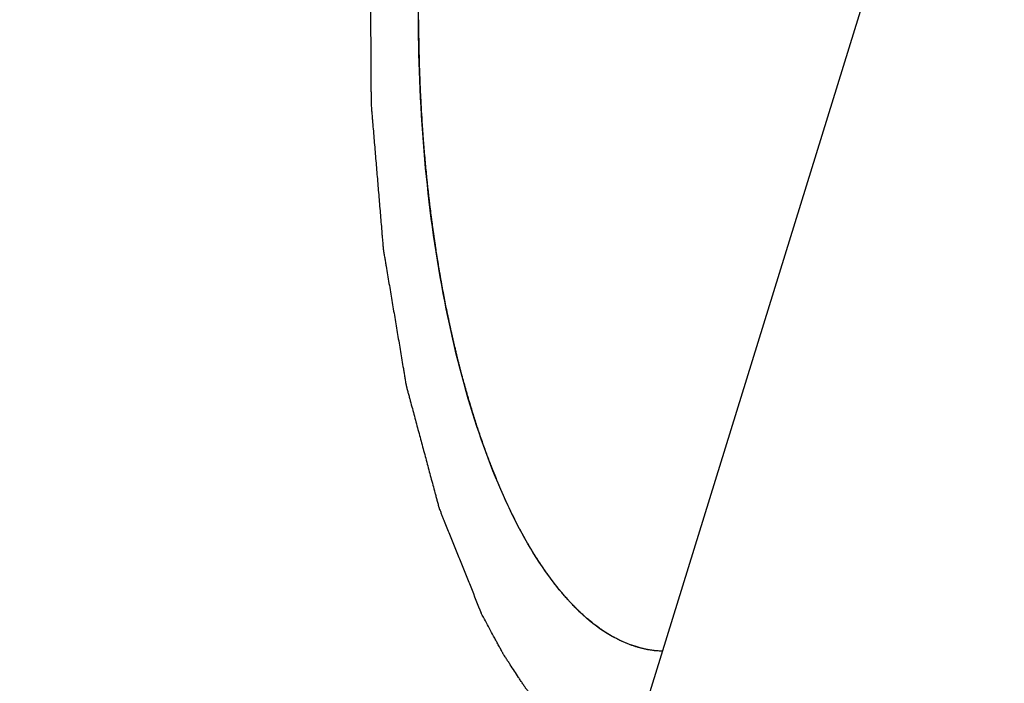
# Model space of a CAD drawing. Header units: millimetres. Extents: x 0 to 594, y 0 to 420.
# Tile 212 of 256: x 505.242 to 505.436, y 333.926 to 334.057. Entities that reach past the tile are written whole.
import ezdxf

# ---------------------------------------------------------------- set-up
doc = ezdxf.new("R2010")
doc.units = ezdxf.units.MM
doc.header["$LTSCALE"] = 32.67
doc.layers.get('0').update_dxf_attribs({"linetype": 'CONTINUOUS'})

msp = doc.modelspace()

# ---------------------------------------------------------------- linework, layer by layer
at = {"color": 7, "linetype": 'CONTINUOUS'}
msp.add_line((505.87979, 335.58791), (504.02799, 329.59546), dxfattribs=at)
for points, knots in [([(505.36716, 334.85023), (505.32881, 334.85022), (505.23691, 334.8421), (505.09311, 334.7986), (504.94007, 334.71443), (504.79176, 334.59495), (504.64901, 334.44148), (504.51268, 334.25536), (504.38373, 334.03808), (504.26314, 333.79139), (504.15188, 333.51732), (504.05089, 333.21813), (503.96101, 332.89632), (503.88301, 332.55461), (503.81756, 332.19588), (503.76521, 331.82316), (503.72643, 331.43963), (503.70154, 331.04853), (503.69075, 330.6532), (503.69416, 330.25699), (503.71175, 329.86328), (503.74335, 329.47541), (503.7887, 329.09667), (503.84741, 328.73029), (503.91896, 328.37936), (504.00276, 328.04687), (504.07508, 327.81074), (504.11828, 327.68562), (504.12616, 327.66329)], [0, 0, 0, 0, 0.014618, 0.035023, 0.056924, 0.080941, 0.107482, 0.136779, 0.168921, 0.20389, 0.241588, 0.281853, 0.32447, 0.369187, 0.415716, 0.463746, 0.512943, 0.562959, 0.613435, 0.664005, 0.714305, 0.763971, 0.81265, 0.86, 0.905696, 0.949437, 0.990953, 1, 1, 1, 1]), ([(505.64103, 334.82344), (505.61336, 334.81547), (505.53189, 334.78664), (505.4006, 334.71443), (505.25229, 334.59495), (505.10954, 334.44148), (504.97321, 334.25536), (504.84426, 334.03808), (504.72367, 333.79139), (504.61241, 333.51732), (504.51142, 333.21813), (504.42154, 332.89632), (504.34354, 332.55461), (504.27809, 332.19588), (504.22574, 331.82316), (504.18696, 331.43963), (504.16207, 331.04853), (504.15128, 330.6532), (504.15417, 330.31782), (504.16155, 330.11473), (504.16482, 330.04396)], [0, 0, 0, 0, 0.016462, 0.049296, 0.085301, 0.125092, 0.169014, 0.2172, 0.269626, 0.326142, 0.386506, 0.450397, 0.517436, 0.587193, 0.659199, 0.732954, 0.807937, 0.883609, 0.959424, 1, 1, 1, 1]), ([(505.33865, 333.95977), (505.33554, 333.96612), (505.33015, 333.9804), (505.32454, 334.00385), (505.32104, 334.02994), (505.31983, 334.05739), (505.32099, 334.08486), (505.32444, 334.11099), (505.33001, 334.13452), (505.33742, 334.15434), (505.34636, 334.16959), (505.35663, 334.17985), (505.36506, 334.18268), (505.36887, 334.18269), (505.36891, 334.18269)], [0, 0, 0, 0, 0.087208, 0.187444, 0.297039, 0.411526, 0.526067, 0.635815, 0.736294, 0.823811, 0.896041, 0.95308, 0.999524, 1, 1, 1, 1]), ([(505.32023, 334.05715, 65.80227), (505.32023, 334.05661, 65.80226), (505.32024, 334.05552, 65.80224), (505.32025, 334.05429, 65.80221), (505.32026, 334.05347, 65.8022), (505.32026, 334.05313, 65.80219), (505.32027, 334.05286, 65.80219), (505.32027, 334.05257, 65.80217), (505.32028, 334.05204, 65.80214), (505.3203, 334.0513, 65.8021), (505.32032, 334.0504, 65.80206), (505.32034, 334.0495, 65.80201), (505.32036, 334.04875, 65.80197), (505.32037, 334.04822, 65.80194), (505.32038, 334.04793, 65.80192), (505.32039, 334.04766, 65.8019), (505.3204, 334.04732, 65.80187), (505.32042, 334.04678, 65.80182), (505.32045, 334.0461, 65.80176), (505.32048, 334.04529, 65.80169), (505.3205, 334.04461, 65.80163), (505.32052, 334.04413, 65.80159), (505.32053, 334.04386, 65.80156), (505.32054, 334.04366, 65.80155), (505.32055, 334.04343, 65.80152), (505.32056, 334.04314, 65.80148), (505.32059, 334.04262, 65.80142), (505.32063, 334.04187, 65.80133), (505.32068, 334.04098, 65.80122), (505.32072, 334.04009, 65.80111), (505.32076, 334.03935, 65.80102), (505.32079, 334.03875, 65.80094), (505.32085, 334.03787, 65.8008), (505.32094, 334.03653, 65.80059), (505.32103, 334.03521, 65.80038), (505.32109, 334.03432, 65.80024), (505.32113, 334.03373, 65.80013), (505.32122, 334.03272, 65.79993), (505.32134, 334.03127, 65.79965), (505.32143, 334.03011, 65.79943), (505.32148, 334.02953, 65.79931)], [0, 0, 0, 0, 0.0625, 0.125, 0.140625, 0.15625, 0.164062, 0.171875, 0.1875, 0.21875, 0.25, 0.28125, 0.3125, 0.328125, 0.335938, 0.34375, 0.359375, 0.375, 0.40625, 0.4375, 0.46875, 0.484375, 0.492188, 0.5, 0.507812, 0.515625, 0.53125, 0.5625, 0.59375, 0.625, 0.65625, 0.671875, 0.6875, 0.75, 0.8125, 0.828125, 0.84375, 0.875, 0.9375, 1, 1, 1, 1]), ([(505.32148, 334.02953, 65.79931), (505.32153, 334.029, 65.79919), (505.32164, 334.02794, 65.79895), (505.32175, 334.02675, 65.79867), (505.32183, 334.02595, 65.79849), (505.32186, 334.02562, 65.79841), (505.32189, 334.02536, 65.79836), (505.32192, 334.02508, 65.79828), (505.32197, 334.02457, 65.79815), (505.32205, 334.02385, 65.79796), (505.32215, 334.02299, 65.79773), (505.32225, 334.02212, 65.7975), (505.32233, 334.0214, 65.7973), (505.32239, 334.02082, 65.79715), (505.32247, 334.02025, 65.79698), (505.3226, 334.01926, 65.79668), (505.32274, 334.01812, 65.79633), (505.32289, 334.01698, 65.79598), (505.323, 334.01612, 65.79573), (505.32312, 334.01528, 65.79543), (505.32329, 334.01416, 65.79505), (505.32343, 334.01318, 65.79471), (505.32355, 334.01233, 65.79441), (505.3236, 334.01198, 65.79429), (505.32364, 334.0117, 65.7942), (505.32368, 334.01144, 65.7941), (505.32376, 334.011, 65.79393), (505.32386, 334.01037, 65.79369), (505.32398, 334.00962, 65.7934), (505.3241, 334.00886, 65.79311), (505.3242, 334.00829, 65.79289), (505.32426, 334.00792, 65.79275), (505.32428, 334.00776, 65.79269), (505.3243, 334.00764, 65.79264), (505.32433, 334.0075, 65.79258), (505.32437, 334.00724, 65.79247), (505.32444, 334.00688, 65.79232), (505.32454, 334.0063, 65.79207), (505.32467, 334.00558, 65.79177), (505.32488, 334.00443, 65.79128), (505.32503, 334.00356, 65.79091), (505.32514, 334.00299, 65.79066)], [0, 0, 0, 0, 0.0625, 0.125, 0.140625, 0.15625, 0.164062, 0.171875, 0.1875, 0.21875, 0.25, 0.28125, 0.3125, 0.328125, 0.34375, 0.375, 0.4375, 0.46875, 0.5, 0.53125, 0.5625, 0.625, 0.640625, 0.65625, 0.664062, 0.671875, 0.6875, 0.71875, 0.75, 0.78125, 0.8125, 0.820312, 0.828125, 0.832031, 0.835938, 0.84375, 0.859375, 0.875, 0.90625, 0.9375, 1, 1, 1, 1]), ([(505.32514, 334.00299, 65.79066), (505.32523, 334.0025, 65.79044), (505.32543, 334.00153, 65.78998), (505.32564, 334.00043, 65.78947), (505.32579, 333.99971, 65.78913), (505.32585, 333.9994, 65.78898), (505.32589, 333.99916, 65.78887), (505.32595, 333.9989, 65.78874), (505.32605, 333.99844, 65.78851), (505.32619, 333.99779, 65.78817), (505.32642, 333.99674, 65.78764), (505.32662, 333.99582, 65.78716), (505.32679, 333.99503, 65.78677), (505.32691, 333.99452, 65.78648), (505.32706, 333.99388, 65.78612), (505.32724, 333.99311, 65.78569), (505.32742, 333.99234, 65.78526), (505.32757, 333.9917, 65.7849), (505.32768, 333.99125, 65.78465), (505.32774, 333.99099, 65.78451), (505.32779, 333.99079, 65.7844), (505.32783, 333.99063, 65.7843), (505.32789, 333.9904, 65.78416), (505.32799, 333.99, 65.78392), (505.32814, 333.98943, 65.78357), (505.32831, 333.98875, 65.78316), (505.32846, 333.98818, 65.78281), (505.32857, 333.98772, 65.78254), (505.32865, 333.98744, 65.78236), (505.3287, 333.98721, 65.78223), (505.32877, 333.98697, 65.78207), (505.32889, 333.98654, 65.78179), (505.32906, 333.98593, 65.78139), (505.32933, 333.98496, 65.78075), (505.32957, 333.9841, 65.78019), (505.32977, 333.98337, 65.77971), (505.32991, 333.98288, 65.77937), (505.33017, 333.98203, 65.77876), (505.33053, 333.98081, 65.7779), (505.33083, 333.97984, 65.77721), (505.33097, 333.97935, 65.77686)], [0, 0, 0, 0, 0.0625, 0.125, 0.140625, 0.15625, 0.164062, 0.171875, 0.1875, 0.21875, 0.25, 0.3125, 0.328125, 0.34375, 0.375, 0.40625, 0.4375, 0.46875, 0.484375, 0.492188, 0.5, 0.507812, 0.515625, 0.53125, 0.5625, 0.59375, 0.625, 0.640625, 0.65625, 0.664062, 0.671875, 0.6875, 0.71875, 0.75, 0.8125, 0.828125, 0.84375, 0.875, 0.9375, 1, 1, 1, 1]), ([(505.33097, 333.97935, 65.77686), (505.33111, 333.97893, 65.77654), (505.33138, 333.97809, 65.77589), (505.33169, 333.97715, 65.77517), (505.33189, 333.97652, 65.77469), (505.33198, 333.97626, 65.77449), (505.33204, 333.97605, 65.77433), (505.33212, 333.97583, 65.77415), (505.33226, 333.97544, 65.77382), (505.33245, 333.97488, 65.77336), (505.33269, 333.97421, 65.77281), (505.33292, 333.97354, 65.77226), (505.33311, 333.97299, 65.7718), (505.33325, 333.97259, 65.77147), (505.33333, 333.97237, 65.77129), (505.3334, 333.97218, 65.77112), (505.33349, 333.97194, 65.7709), (505.33364, 333.97155, 65.77055), (505.33383, 333.97105, 65.77011), (505.33405, 333.97047, 65.76959), (505.33423, 333.96998, 65.76915), (505.33436, 333.96963, 65.76885), (505.33444, 333.96944, 65.76867), (505.33449, 333.96929, 65.76855), (505.33455, 333.96913, 65.76839), (505.33464, 333.96893, 65.76819), (505.33479, 333.96856, 65.76784), (505.335, 333.96804, 65.76735), (505.33525, 333.96742, 65.76675), (505.3355, 333.96679, 65.76615), (505.33571, 333.96627, 65.76566), (505.33588, 333.96586, 65.76526), (505.33614, 333.96527, 65.76463), (505.33653, 333.96436, 65.76371), (505.33693, 333.96347, 65.76278), (505.33719, 333.96287, 65.76216), (505.33737, 333.96249, 65.76174), (505.33768, 333.96183, 65.76101), (505.33812, 333.9609, 65.75996), (505.33847, 333.96015, 65.75913), (505.33865, 333.95977, 65.75871)], [0, 0, 0, 0, 0.0625, 0.125, 0.140625, 0.15625, 0.164062, 0.171875, 0.1875, 0.21875, 0.25, 0.28125, 0.3125, 0.328125, 0.335938, 0.34375, 0.359375, 0.375, 0.40625, 0.4375, 0.46875, 0.484375, 0.492188, 0.5, 0.507812, 0.515625, 0.53125, 0.5625, 0.59375, 0.625, 0.65625, 0.671875, 0.6875, 0.75, 0.8125, 0.828125, 0.84375, 0.875, 0.9375, 1, 1, 1, 1]), ([(505.34798, 333.94483, 65.73665), (505.34778, 333.94508, 65.7371), (505.3474, 333.94556, 65.738), (505.34698, 333.94611, 65.73901), (505.34669, 333.94647, 65.73968), (505.34657, 333.94663, 65.73997), (505.34648, 333.94675, 65.74019), (505.34638, 333.94689, 65.74043), (505.3462, 333.94714, 65.74085), (505.34594, 333.9475, 65.74146), (505.34563, 333.94793, 65.74219), (505.34533, 333.94836, 65.74292), (505.34507, 333.94872, 65.74352), (505.34486, 333.949, 65.74401), (505.34466, 333.9493, 65.74449), (505.34431, 333.94984, 65.74531), (505.34391, 333.95045, 65.74627), (505.34351, 333.95107, 65.74721), (505.3432, 333.95152, 65.74793), (505.34291, 333.95202, 65.74862), (505.34252, 333.95267, 65.74955), (505.34213, 333.95333, 65.75048), (505.34179, 333.95389, 65.75129), (505.34159, 333.95423, 65.75175), (505.34131, 333.95475, 65.75242), (505.34087, 333.95552, 65.75344), (505.34045, 333.9563, 65.75446), (505.34016, 333.95682, 65.75514), (505.33997, 333.95717, 65.75557), (505.33965, 333.9578, 65.75633), (505.3392, 333.9587, 65.75741), (505.33883, 333.95941, 65.75828), (505.33865, 333.95977, 65.75871)], [0, 0, 0, 0, 0.0625, 0.125, 0.140625, 0.15625, 0.164062, 0.171875, 0.1875, 0.21875, 0.25, 0.28125, 0.3125, 0.328125, 0.34375, 0.375, 0.4375, 0.46875, 0.5, 0.53125, 0.5625, 0.625, 0.65625, 0.671875, 0.6875, 0.75, 0.8125, 0.828125, 0.84375, 0.875, 0.9375, 1, 1, 1, 1]), ([(505.36834, 333.9327), (505.3648, 333.93282), (505.35671, 333.93553), (505.3508, 333.94134), (505.34789, 333.94494)], [0, 0, 0, 0, 0.433877, 1, 1, 1, 1]), ([(505.35826, 333.93571, 65.71232), (505.35805, 333.93584, 65.71281), (505.35764, 333.9361, 65.71379), (505.35718, 333.93639, 65.71489), (505.35687, 333.93658, 65.71562), (505.35674, 333.93666, 65.71592), (505.35664, 333.93672, 65.71616), (505.35652, 333.9368, 65.71643), (505.35633, 333.93695, 65.71689), (505.35605, 333.93715, 65.71756), (505.3556, 333.93747, 65.71862), (505.3552, 333.93776, 65.71955), (505.35487, 333.938, 65.72035), (505.35464, 333.93818, 65.72088), (505.35437, 333.93841, 65.72153), (505.35403, 333.93869, 65.72232), (505.3537, 333.93897, 65.72311), (505.35342, 333.9392, 65.72377), (505.35323, 333.93936, 65.72423), (505.35312, 333.93945, 65.72449), (505.35303, 333.93952, 65.72469), (505.35296, 333.93959, 65.72486), (505.35286, 333.93969, 65.7251), (505.35268, 333.93985, 65.72551), (505.35243, 333.94008, 65.7261), (505.35213, 333.94036, 65.72681), (505.35188, 333.9406, 65.7274), (505.35168, 333.94078, 65.72787), (505.35156, 333.9409, 65.72817), (505.35146, 333.94099, 65.7284), (505.35135, 333.9411, 65.72865), (505.35116, 333.9413, 65.72911), (505.35089, 333.94158, 65.72974), (505.35046, 333.94203, 65.73077), (505.35008, 333.94243, 65.73166), (505.34976, 333.94277, 65.73243), (505.34954, 333.94301, 65.73294), (505.34916, 333.94345, 65.73384), (505.34862, 333.94408, 65.73512), (505.34819, 333.94458, 65.73614), (505.34798, 333.94483, 65.73665)], [0, 0, 0, 0, 0.0625, 0.125, 0.140625, 0.15625, 0.164062, 0.171875, 0.1875, 0.21875, 0.25, 0.3125, 0.328125, 0.34375, 0.375, 0.40625, 0.4375, 0.46875, 0.484375, 0.492188, 0.5, 0.507812, 0.515625, 0.53125, 0.5625, 0.59375, 0.625, 0.640625, 0.65625, 0.664062, 0.671875, 0.6875, 0.71875, 0.75, 0.8125, 0.828125, 0.84375, 0.875, 0.9375, 1, 1, 1, 1]), ([(505.3683, 333.9327, 65.68858), (505.36811, 333.93271, 65.68903), (505.36773, 333.93274, 65.68993), (505.3673, 333.93277, 65.69095), (505.36701, 333.93279, 65.69163), (505.36689, 333.9328, 65.69191), (505.3668, 333.9328, 65.69213), (505.36669, 333.93282, 65.69238), (505.36651, 333.93285, 65.69282), (505.36624, 333.93289, 65.69344), (505.36582, 333.93296, 65.69445), (505.36539, 333.93302, 65.69545), (505.36497, 333.9331, 65.69645), (505.36455, 333.93321, 65.69745), (505.36412, 333.93331, 65.69845), (505.3637, 333.93342, 65.69945), (505.36338, 333.93349, 65.7002), (505.36307, 333.9336, 65.70095), (505.36265, 333.93374, 65.70195), (505.36223, 333.93389, 65.70294), (505.3618, 333.93402, 65.70394), (505.36139, 333.9342, 65.70493), (505.36097, 333.93438, 65.70592), (505.36055, 333.93456, 65.70691), (505.36029, 333.93468, 65.70753), (505.36008, 333.93476, 65.70802), (505.35986, 333.93487, 65.70854), (505.35947, 333.93508, 65.70946), (505.35892, 333.93537, 65.71076), (505.35848, 333.9356, 65.7118), (505.35826, 333.93571, 65.71232)], [0, 0, 0, 0, 0.0625, 0.125, 0.140625, 0.15625, 0.164062, 0.171875, 0.1875, 0.21875, 0.25, 0.3125, 0.34375, 0.375, 0.4375, 0.46875, 0.5, 0.53125, 0.5625, 0.625, 0.65625, 0.6875, 0.75, 0.78125, 0.8125, 0.828125, 0.84375, 0.875, 0.9375, 1, 1, 1, 1])]:
    msp.add_open_spline(points, degree=3, knots=knots, dxfattribs=at)
at = {"color": 2, "linetype": 'CONTINUOUS'}
for points, knots in [([(505.40522, 334.17519, 65.60126), (505.40442, 334.17651, 65.60315), (505.40322, 334.17849, 65.60598), (505.40162, 334.18114, 65.60976), (505.40043, 334.18312, 65.61259), (505.39943, 334.18478, 65.61495), (505.39863, 334.1861, 65.61684), (505.39803, 334.18709, 65.61825), (505.39743, 334.18808, 65.61967), (505.39694, 334.18891, 65.62085), (505.39654, 334.18957, 65.62179), (505.39629, 334.18998, 65.62238), (505.39609, 334.19032, 65.62285), (505.39594, 334.19056, 65.62321), (505.39581, 334.19077, 65.6235), (505.39573, 334.19092, 65.62371), (505.39568, 334.191, 65.62383), (505.39564, 334.19106, 65.62391), (505.3956, 334.1911, 65.62401), (505.39554, 334.19116, 65.62414), (505.39544, 334.19126, 65.62437), (505.39531, 334.1914, 65.6247), (505.39514, 334.19156, 65.62509), (505.39492, 334.19179, 65.62561), (505.39464, 334.19207, 65.62627), (505.3942, 334.19252, 65.62731), (505.39365, 334.19308, 65.62861), (505.39299, 334.19376, 65.63018), (505.39233, 334.19443, 65.63175), (505.39144, 334.19533, 65.63384), (505.39034, 334.19646, 65.63645), (505.38924, 334.19758, 65.63906), (505.38835, 334.19848, 65.64115), (505.38769, 334.19915, 65.64271), (505.38703, 334.19983, 65.64428), (505.38648, 334.20039, 65.64559), (505.38603, 334.20084, 65.64663), (505.38576, 334.20112, 65.64728), (505.38554, 334.20135, 65.6478), (505.38537, 334.20151, 65.6482), (505.38523, 334.20165, 65.64852), (505.38514, 334.20175, 65.64875), (505.38508, 334.20181, 65.64888), (505.38504, 334.20186, 65.64898), (505.385, 334.20187, 65.64908), (505.38494, 334.2019, 65.64922), (505.38484, 334.20195, 65.64946), (505.38469, 334.20202, 65.64981), (505.38452, 334.2021, 65.65022), (505.38428, 334.20221, 65.65078), (505.38399, 334.20235, 65.65147), (505.38352, 334.20257, 65.65257), (505.38294, 334.20285, 65.65395), (505.38224, 334.20318, 65.65561), (505.38154, 334.20351, 65.65727), (505.3806, 334.20395, 65.65948), (505.37943, 334.2045, 65.66224), (505.37827, 334.20506, 65.665), (505.37733, 334.2055, 65.66721), (505.37663, 334.20583, 65.66887), (505.37593, 334.20616, 65.67053), (505.37535, 334.20644, 65.67191), (505.37488, 334.20666, 65.67301), (505.37459, 334.20679, 65.6737), (505.37435, 334.20691, 65.67425), (505.37418, 334.20699, 65.67467), (505.37403, 334.20706, 65.67501), (505.37393, 334.20711, 65.67526), (505.37387, 334.20713, 65.67539), (505.37383, 334.20716, 65.6755), (505.37378, 334.20715, 65.67561), (505.37372, 334.20715, 65.67575), (505.37362, 334.20714, 65.676), (505.37347, 334.20714, 65.67636), (505.37329, 334.20713, 65.67678), (505.37304, 334.20712, 65.67736), (505.37274, 334.20711, 65.67807), (505.37226, 334.20709, 65.67921), (505.37165, 334.20707, 65.68064), (505.37093, 334.20704, 65.68236), (505.3702, 334.20701, 65.68407), (505.36924, 334.20698, 65.68636), (505.36803, 334.20693, 65.68922), (505.36682, 334.20688, 65.69208), (505.36585, 334.20684, 65.69436), (505.36513, 334.20682, 65.69608), (505.3644, 334.20679, 65.69779), (505.3638, 334.20676, 65.69922), (505.36332, 334.20675, 65.70037), (505.36301, 334.20673, 65.70108), (505.36277, 334.20672, 65.70165), (505.36259, 334.20672, 65.70208), (505.36244, 334.20671, 65.70244), (505.36233, 334.20671, 65.70269), (505.36227, 334.2067, 65.70283), (505.36223, 334.20671, 65.70294), (505.36218, 334.20668, 65.70304), (505.36213, 334.20665, 65.70318), (505.36202, 334.20659, 65.70342), (505.36188, 334.20651, 65.70376), (505.3617, 334.20641, 65.70417), (505.36147, 334.20629, 65.70472), (505.36118, 334.20612, 65.70541), (505.36072, 334.20587, 65.70651), (505.36014, 334.20555, 65.70788), (505.35944, 334.20516, 65.70953), (505.35874, 334.20478, 65.71118), (505.35782, 334.20426, 65.71337), (505.35666, 334.20362, 65.71612), (505.35549, 334.20298, 65.71886), (505.35457, 334.20246, 65.72106), (505.35387, 334.20208, 65.72271), (505.35317, 334.20169, 65.72435), (505.35259, 334.20137, 65.72573), (505.35213, 334.20111, 65.72683), (505.35184, 334.20095, 65.72751), (505.35161, 334.20082, 65.72806), (505.35143, 334.20073, 65.72847), (505.35129, 334.20065, 65.72882), (505.35118, 334.20059, 65.72906), (505.35113, 334.20056, 65.72919), (505.35108, 334.20054, 65.7293), (505.35104, 334.20049, 65.72939), (505.35099, 334.20043, 65.72952), (505.35089, 334.20032, 65.72975), (505.35076, 334.20017, 65.73007), (505.35059, 334.19999, 65.73046), (505.35037, 334.19975, 65.73097), (505.3501, 334.19945, 65.73162), (505.34967, 334.19896, 65.73265), (505.34912, 334.19836, 65.73394), (505.34847, 334.19763, 65.73549), (505.34781, 334.19691, 65.73703), (505.34694, 334.19594, 65.73909), (505.34585, 334.19473, 65.74167), (505.34476, 334.19352, 65.74425), (505.34389, 334.19255, 65.74631), (505.34323, 334.19183, 65.74786), (505.34258, 334.1911, 65.74941), (505.34204, 334.1905, 65.7507), (505.3416, 334.19001, 65.75173), (505.34133, 334.18971, 65.75237), (505.34111, 334.18947, 65.75289), (505.34095, 334.18929, 65.75328), (505.34081, 334.18913, 65.7536), (505.34071, 334.18903, 65.75382), (505.34066, 334.18897, 65.75395), (505.34062, 334.18893, 65.75405), (505.34058, 334.18886, 65.75414), (505.34053, 334.18877, 65.75425), (505.34045, 334.18862, 65.75445), (505.34032, 334.1884, 65.75474), (505.34018, 334.18814, 65.75509), (505.33998, 334.1878, 65.75555), (505.33974, 334.18737, 65.75613), (505.33935, 334.18667, 65.75706), (505.33886, 334.18581, 65.75821), (505.33827, 334.18477, 65.7596), (505.33768, 334.18373, 65.76099), (505.3369, 334.18235, 65.76284), (505.33592, 334.18062, 65.76515), (505.33495, 334.17889, 65.76746), (505.33416, 334.1775, 65.76931), (505.33358, 334.17647, 65.7707), (505.33299, 334.17543, 65.77209), (505.3325, 334.17456, 65.77325), (505.33211, 334.17387, 65.77417), (505.33187, 334.17344, 65.77475), (505.33167, 334.17309, 65.77521), (505.33152, 334.17283, 65.77556), (505.3314, 334.17262, 65.77585), (505.33132, 334.17247, 65.77605), (505.33127, 334.17238, 65.77617), (505.33123, 334.17232, 65.77626), (505.3312, 334.17223, 65.77633), (505.33116, 334.17212, 65.77643), (505.33108, 334.17192, 65.7766), (505.33098, 334.17165, 65.77685), (505.33085, 334.17131, 65.77715), (505.33068, 334.17087, 65.77755), (505.33047, 334.17031, 65.77805), (505.33014, 334.16942, 65.77884), (505.32972, 334.1683, 65.77984), (505.32921, 334.16697, 65.78103), (505.32871, 334.16563, 65.78223), (505.32803, 334.16385, 65.78382), (505.32719, 334.16162, 65.78581), (505.32635, 334.15939, 65.7878), (505.32568, 334.15761, 65.78939), (505.32517, 334.15627, 65.79059), (505.32467, 334.15494, 65.79178), (505.32424, 334.15382, 65.79278), (505.32391, 334.15293, 65.79357), (505.3237, 334.15238, 65.79407), (505.32353, 334.15193, 65.79447), (505.3234, 334.1516, 65.79477), (505.3233, 334.15132, 65.79501), (505.32322, 334.15112, 65.79519), (505.32318, 334.15101, 65.79529), (505.32315, 334.15093, 65.79537), (505.32313, 334.15083, 65.79542), (505.32309, 334.1507, 65.7955), (505.32304, 334.15048, 65.79563), (505.32296, 334.15016, 65.79582), (505.32286, 334.14978, 65.79605), (505.32273, 334.14926, 65.79635), (505.32257, 334.14862, 65.79673), (505.32231, 334.1476, 65.79734), (505.32199, 334.14632, 65.79811), (505.32161, 334.14478, 65.79902), (505.32122, 334.14324, 65.79993), (505.3207, 334.14119, 65.80115), (505.32006, 334.13863, 65.80267), (505.31942, 334.13607, 65.8042), (505.3189, 334.13402, 65.80541), (505.31851, 334.13248, 65.80633), (505.31813, 334.13094, 65.80724), (505.31781, 334.12966, 65.808), (505.31755, 334.12864, 65.80861), (505.31739, 334.128, 65.80899), (505.31726, 334.12748, 65.8093), (505.31716, 334.1271, 65.80953), (505.31708, 334.12678, 65.80972), (505.31703, 334.12656, 65.80985), (505.31699, 334.12643, 65.80993), (505.31697, 334.12633, 65.80999), (505.31695, 334.12622, 65.81002), (505.31693, 334.12608, 65.81008), (505.31689, 334.12583, 65.81016), (505.31684, 334.12548, 65.81029), (505.31677, 334.12505, 65.81045), (505.31668, 334.12449, 65.81066), (505.31658, 334.12378, 65.81092), (505.3164, 334.12265, 65.81133), (505.31618, 334.12123, 65.81185), (505.31592, 334.11953, 65.81247), (505.31566, 334.11783, 65.81309), (505.31531, 334.11556, 65.81392), (505.31487, 334.11272, 65.81495), (505.31443, 334.10989, 65.81599), (505.31408, 334.10762, 65.81682), (505.31382, 334.10592, 65.81744), (505.31355, 334.10422, 65.81806), (505.31334, 334.1028, 65.81858), (505.31316, 334.10167, 65.81899), (505.31305, 334.10096, 65.81925), (505.31296, 334.10039, 65.81946), (505.3129, 334.09997, 65.81961), (505.31284, 334.09961, 65.81974), (505.3128, 334.09937, 65.81983), (505.31278, 334.09922, 65.81988), (505.31276, 334.09912, 65.81993), (505.31276, 334.099, 65.81994), (505.31275, 334.09886, 65.81997), (505.31273, 334.09859, 65.82001), (505.3127, 334.09822, 65.82008), (505.31267, 334.09777, 65.82015), (505.31263, 334.09717, 65.82026), (505.31257, 334.09642, 65.82038), (505.31249, 334.09522, 65.82059), (505.31238, 334.09372, 65.82084), (505.31225, 334.09192, 65.82115), (505.31212, 334.09012, 65.82145), (505.31195, 334.08772, 65.82186), (505.31173, 334.08472, 65.82237), (505.31152, 334.08172, 65.82287), (505.31135, 334.07932, 65.82328), (505.31122, 334.07752, 65.82359), (505.31109, 334.07573, 65.82389), (505.31098, 334.07423, 65.82415), (505.3109, 334.07303, 65.82435), (505.31084, 334.07228, 65.82448), (505.3108, 334.07168, 65.82458), (505.31077, 334.07123, 65.82466), (505.31074, 334.07085, 65.82472), (505.31072, 334.07059, 65.82476), (505.31071, 334.07044, 65.82479), (505.3107, 334.07033, 65.82481), (505.3107, 334.07021, 65.8248), (505.3107, 334.07006, 65.8248), (505.31071, 334.06978, 65.8248), (505.31071, 334.0694, 65.8248), (505.31071, 334.06893, 65.82479), (505.31071, 334.06831, 65.82478), (505.31072, 334.06753, 65.82477), (505.31073, 334.06629, 65.82475), (505.31073, 334.06474, 65.82473), (505.31075, 334.06288, 65.8247), (505.31076, 334.06102, 65.82468), (505.31077, 334.05853, 65.82464), (505.31079, 334.05543, 65.8246), (505.31081, 334.05233, 65.82456), (505.31082, 334.04984, 65.82452), (505.31083, 334.04798, 65.8245), (505.31084, 334.04612, 65.82447), (505.31085, 334.04457, 65.82445), (505.31086, 334.04333, 65.82443), (505.31087, 334.04255, 65.82442), (505.31087, 334.04193, 65.82441), (505.31087, 334.04147, 65.82441), (505.31087, 334.04108, 65.8244), (505.31088, 334.04081, 65.8244), (505.31088, 334.04065, 65.82439), (505.31087, 334.04053, 65.8244), (505.31089, 334.04042, 65.82437), (505.3109, 334.04027, 65.82434), (505.31092, 334.04001, 65.82429), (505.31095, 334.03964, 65.82422), (505.31099, 334.03919, 65.82413), (505.31104, 334.0386, 65.82401), (505.3111, 334.03785, 65.82386), (505.3112, 334.03666, 65.82362), (505.31133, 334.03517, 65.82333), (505.31148, 334.03338, 65.82297), (505.31163, 334.03159, 65.82262), (505.31183, 334.02921, 65.82214), (505.31208, 334.02623, 65.82155), (505.31233, 334.02324, 65.82096), (505.31253, 334.02086, 65.82049), (505.31268, 334.01907, 65.82013), (505.31283, 334.01728, 65.81978), (505.31295, 334.01579, 65.81948), (505.31305, 334.0146, 65.81924), (505.31312, 334.01385, 65.8191), (505.31317, 334.01326, 65.81898), (505.3132, 334.01281, 65.81889), (505.31324, 334.01244, 65.81881), (505.31326, 334.01218, 65.81876), (505.31327, 334.01203, 65.81873), (505.31328, 334.01192, 65.81872), (505.3133, 334.01181, 65.81867), (505.31332, 334.01167, 65.81861), (505.31336, 334.01143, 65.81851), (505.31342, 334.01108, 65.81838), (505.31349, 334.01066, 65.81821), (505.31359, 334.0101, 65.81799), (505.3137, 334.0094, 65.81771), (505.31389, 334.00828, 65.81726), (505.31413, 334.00688, 65.81671), (505.31441, 334.0052, 65.81604), (505.31469, 334.00352, 65.81537), (505.31507, 334.00128, 65.81448), (505.31554, 333.99848, 65.81336), (505.31601, 333.99568, 65.81225), (505.31639, 333.99344, 65.81136), (505.31667, 333.99176, 65.81069), (505.31695, 333.99008, 65.81002), (505.31719, 333.98868, 65.80946), (505.31738, 333.98756, 65.80902), (505.3175, 333.98686, 65.80874), (505.31759, 333.9863, 65.80852), (505.31766, 333.98588, 65.80835), (505.31772, 333.98553, 65.80821), (505.31776, 333.98529, 65.80811), (505.31778, 333.98515, 65.80806), (505.3178, 333.98504, 65.80802), (505.31783, 333.98495, 65.80796), (505.31786, 333.98482, 65.80788), (505.31792, 333.9846, 65.80774), (505.318, 333.98429, 65.80754), (505.3181, 333.98391, 65.8073), (505.31824, 333.98341, 65.80698), (505.31841, 333.98278, 65.80658), (505.31868, 333.98178, 65.80594), (505.31901, 333.98052, 65.80515), (505.31942, 333.97902, 65.80419), (505.31982, 333.97751, 65.80324), (505.32036, 333.9755, 65.80196), (505.32104, 333.97299, 65.80037), (505.32171, 333.97048, 65.79877), (505.32225, 333.96847, 65.7975), (505.32265, 333.96696, 65.79654), (505.32306, 333.96546, 65.79559), (505.32339, 333.9642, 65.79479), (505.32366, 333.9632, 65.79415), (505.32383, 333.96257, 65.79375), (505.32397, 333.96207, 65.79344), (505.32407, 333.96169, 65.7932), (505.32415, 333.96138, 65.793), (505.32421, 333.96116, 65.79286), (505.32424, 333.96103, 65.79278), (505.32427, 333.96093, 65.79272), (505.3243, 333.96086, 65.79264), (505.32434, 333.96075, 65.79254), (505.32442, 333.96056, 65.79236), (505.32453, 333.96029, 65.7921), (505.32466, 333.95996, 65.79179), (505.32483, 333.95953, 65.79138), (505.32505, 333.95899, 65.79087), (505.3254, 333.95813, 65.79005), (505.32583, 333.95705, 65.78902), (505.32635, 333.95575, 65.78779), (505.32687, 333.95445, 65.78656), (505.32757, 333.95272, 65.78492), (505.32843, 333.95056, 65.78287), (505.32947, 333.94797, 65.78041), (505.33086, 333.94451, 65.77712), (505.3319, 333.94192, 65.77466), (505.3326, 333.94019, 65.77302)], [0, 0, 0, 0, 0.015625, 0.023438, 0.03125, 0.039062, 0.042969, 0.046875, 0.050781, 0.054688, 0.056641, 0.058594, 0.05957, 0.060547, 0.061523, 0.062012, 0.062256, 0.0625, 0.062744, 0.062988, 0.063477, 0.064453, 0.06543, 0.066406, 0.068359, 0.070312, 0.074219, 0.078125, 0.082031, 0.085938, 0.09375, 0.101562, 0.105469, 0.109375, 0.113281, 0.117188, 0.119141, 0.121094, 0.12207, 0.123047, 0.124023, 0.124512, 0.124756, 0.125, 0.125244, 0.125488, 0.125977, 0.126953, 0.12793, 0.128906, 0.130859, 0.132812, 0.136719, 0.140625, 0.144531, 0.148438, 0.15625, 0.164062, 0.167969, 0.171875, 0.175781, 0.179688, 0.181641, 0.183594, 0.18457, 0.185547, 0.186523, 0.187012, 0.187256, 0.1875, 0.187744, 0.187988, 0.188477, 0.189453, 0.19043, 0.191406, 0.193359, 0.195312, 0.199219, 0.203125, 0.207031, 0.210938, 0.21875, 0.226562, 0.230469, 0.234375, 0.238281, 0.242188, 0.244141, 0.246094, 0.24707, 0.248047, 0.249023, 0.249512, 0.249756, 0.25, 0.250244, 0.250488, 0.250977, 0.251953, 0.25293, 0.253906, 0.255859, 0.257812, 0.261719, 0.265625, 0.269531, 0.273438, 0.28125, 0.289062, 0.292969, 0.296875, 0.300781, 0.304688, 0.306641, 0.308594, 0.30957, 0.310547, 0.311523, 0.312012, 0.312256, 0.3125, 0.312744, 0.312988, 0.313477, 0.314453, 0.31543, 0.316406, 0.318359, 0.320312, 0.324219, 0.328125, 0.332031, 0.335938, 0.34375, 0.351562, 0.355469, 0.359375, 0.363281, 0.367188, 0.369141, 0.371094, 0.37207, 0.373047, 0.374023, 0.374512, 0.374756, 0.375, 0.375244, 0.375488, 0.375977, 0.376953, 0.37793, 0.378906, 0.380859, 0.382812, 0.386719, 0.390625, 0.394531, 0.398438, 0.40625, 0.414062, 0.417969, 0.421875, 0.425781, 0.429688, 0.431641, 0.433594, 0.43457, 0.435547, 0.436523, 0.437012, 0.437256, 0.4375, 0.437744, 0.437988, 0.438477, 0.439453, 0.44043, 0.441406, 0.443359, 0.445312, 0.449219, 0.453125, 0.457031, 0.460938, 0.46875, 0.476562, 0.480469, 0.484375, 0.488281, 0.492188, 0.494141, 0.496094, 0.49707, 0.498047, 0.499023, 0.499512, 0.499756, 0.5, 0.500244, 0.500488, 0.500977, 0.501953, 0.50293, 0.503906, 0.505859, 0.507812, 0.511719, 0.515625, 0.519531, 0.523438, 0.53125, 0.539062, 0.542969, 0.546875, 0.550781, 0.554688, 0.556641, 0.558594, 0.55957, 0.560547, 0.561523, 0.562012, 0.562256, 0.5625, 0.562744, 0.562988, 0.563477, 0.564453, 0.56543, 0.566406, 0.568359, 0.570312, 0.574219, 0.578125, 0.582031, 0.585938, 0.59375, 0.601562, 0.605469, 0.609375, 0.613281, 0.617188, 0.619141, 0.621094, 0.62207, 0.623047, 0.624023, 0.624512, 0.624756, 0.625, 0.625244, 0.625488, 0.625977, 0.626953, 0.62793, 0.628906, 0.630859, 0.632812, 0.636719, 0.640625, 0.644531, 0.648438, 0.65625, 0.664062, 0.667969, 0.671875, 0.675781, 0.679688, 0.681641, 0.683594, 0.68457, 0.685547, 0.686523, 0.687012, 0.687256, 0.6875, 0.687744, 0.687988, 0.688477, 0.689453, 0.69043, 0.691406, 0.693359, 0.695312, 0.699219, 0.703125, 0.707031, 0.710938, 0.71875, 0.726562, 0.730469, 0.734375, 0.738281, 0.742188, 0.744141, 0.746094, 0.74707, 0.748047, 0.749023, 0.749512, 0.749756, 0.75, 0.750244, 0.750488, 0.750977, 0.751953, 0.75293, 0.753906, 0.755859, 0.757812, 0.761719, 0.765625, 0.769531, 0.773438, 0.78125, 0.789062, 0.792969, 0.796875, 0.800781, 0.804688, 0.806641, 0.808594, 0.80957, 0.810547, 0.811523, 0.812012, 0.812256, 0.8125, 0.812744, 0.812988, 0.813477, 0.814453, 0.81543, 0.816406, 0.818359, 0.820312, 0.824219, 0.828125, 0.832031, 0.835938, 0.84375, 0.851562, 0.855469, 0.859375, 0.863281, 0.867188, 0.869141, 0.871094, 0.87207, 0.873047, 0.874023, 0.874512, 0.874756, 0.875, 0.875244, 0.875488, 0.875977, 0.876953, 0.87793, 0.878906, 0.880859, 0.882812, 0.886719, 0.890625, 0.894531, 0.898438, 0.90625, 0.914062, 0.917969, 0.921875, 0.925781, 0.929688, 0.931641, 0.933594, 0.93457, 0.935547, 0.936523, 0.937012, 0.937256, 0.9375, 0.937744, 0.937988, 0.938477, 0.939453, 0.94043, 0.941406, 0.943359, 0.945312, 0.949219, 0.953125, 0.957031, 0.960938, 0.96875, 0.976562, 0.984375, 1, 1, 1, 1]), ([(505.361, 333.90907, 65.70585), (505.36037, 333.90936, 65.70733), (505.35943, 333.9098, 65.70955), (505.35818, 333.91038, 65.71252), (505.35739, 333.91075, 65.71437), (505.35677, 333.91104, 65.71585), (505.35641, 333.9112, 65.71669), (505.35618, 333.91131, 65.71724), (505.35606, 333.91137, 65.71752), (505.35594, 333.91143, 65.7178), (505.35578, 333.91155, 65.71818), (505.35558, 333.91169, 65.71865), (505.35526, 333.91191, 65.71941), (505.35487, 333.91219, 65.72035), (505.35423, 333.91265, 65.72186), (505.35343, 333.91321, 65.72375), (505.35263, 333.91377, 65.72564), (505.35199, 333.91422, 65.72715), (505.35159, 333.91451, 65.72809), (505.35127, 333.91473, 65.72885), (505.35107, 333.91488, 65.72932), (505.35091, 333.91498, 65.7297), (505.3508, 333.91508, 65.72997), (505.35069, 333.91519, 65.73023), (505.35046, 333.91541, 65.73076), (505.35013, 333.91573, 65.73156), (505.34968, 333.91616, 65.73262), (505.34923, 333.91659, 65.73367), (505.34864, 333.91716, 65.73509), (505.34804, 333.91773, 65.7365), (505.34744, 333.91831, 65.73791), (505.34699, 333.91873, 65.73897), (505.34662, 333.91909, 65.73985), (505.34636, 333.91934, 65.74047), (505.34621, 333.91949, 65.74082), (505.3461, 333.91958, 65.74108), (505.34599, 333.91973, 65.74135), (505.34584, 333.91991, 65.7417), (505.34558, 333.92024, 65.74232), (505.3452, 333.92069, 65.7432), (505.34476, 333.92125, 65.74426), (505.34416, 333.92198, 65.74568), (505.34356, 333.92272, 65.74709), (505.34296, 333.92345, 65.7485), (505.34251, 333.924, 65.74956), (505.34207, 333.92455, 65.75062), (505.34173, 333.92496, 65.75142), (505.34151, 333.92524, 65.75195), (505.34139, 333.92538, 65.75221), (505.34128, 333.92552, 65.75247), (505.34115, 333.92573, 65.75279), (505.34098, 333.92599, 65.7532), (505.3407, 333.92641, 65.75385), (505.34036, 333.92693, 65.75466), (505.33981, 333.92777, 65.75595), (505.33913, 333.92881, 65.75757), (505.33844, 333.92985, 65.75919), (505.3379, 333.93069, 65.76049), (505.33755, 333.93121, 65.7613), (505.33728, 333.93162, 65.76195), (505.33711, 333.93189, 65.76235), (505.33697, 333.93209, 65.76267), (505.33687, 333.93227, 65.76292), (505.33677, 333.93246, 65.76316), (505.33656, 333.93284, 65.76364), (505.33626, 333.9334, 65.76436), (505.33585, 333.93416, 65.76532), (505.33545, 333.93491, 65.76628), (505.3349, 333.93592, 65.76757), (505.33395, 333.93768, 65.76981), (505.33314, 333.93918, 65.77174), (505.3326, 333.94019, 65.77302)], [0, 0, 0, 0, 0.0625, 0.09375, 0.125, 0.140625, 0.15625, 0.160156, 0.164062, 0.167969, 0.171875, 0.179688, 0.1875, 0.203125, 0.21875, 0.25, 0.28125, 0.296875, 0.3125, 0.320312, 0.328125, 0.332031, 0.335938, 0.339844, 0.34375, 0.359375, 0.375, 0.390625, 0.40625, 0.4375, 0.453125, 0.46875, 0.484375, 0.492188, 0.496094, 0.5, 0.503906, 0.507812, 0.515625, 0.53125, 0.546875, 0.5625, 0.59375, 0.609375, 0.625, 0.640625, 0.65625, 0.660156, 0.664062, 0.667969, 0.671875, 0.679688, 0.6875, 0.703125, 0.71875, 0.75, 0.78125, 0.796875, 0.8125, 0.820312, 0.828125, 0.832031, 0.835938, 0.839844, 0.84375, 0.859375, 0.875, 0.890625, 0.90625, 0.9375, 1, 1, 1, 1])]:
    msp.add_open_spline(points, degree=3, knots=knots, dxfattribs=at)
at = {"color": 7, "linetype": 'CONTINUOUS'}
msp.add_open_spline([(505.34789, 333.94494), (505.34421, 333.94949), (505.34122, 333.95454), (505.33865, 333.95977)], degree=3, dxfattribs=at)

doc.saveas('drawing.dxf')
